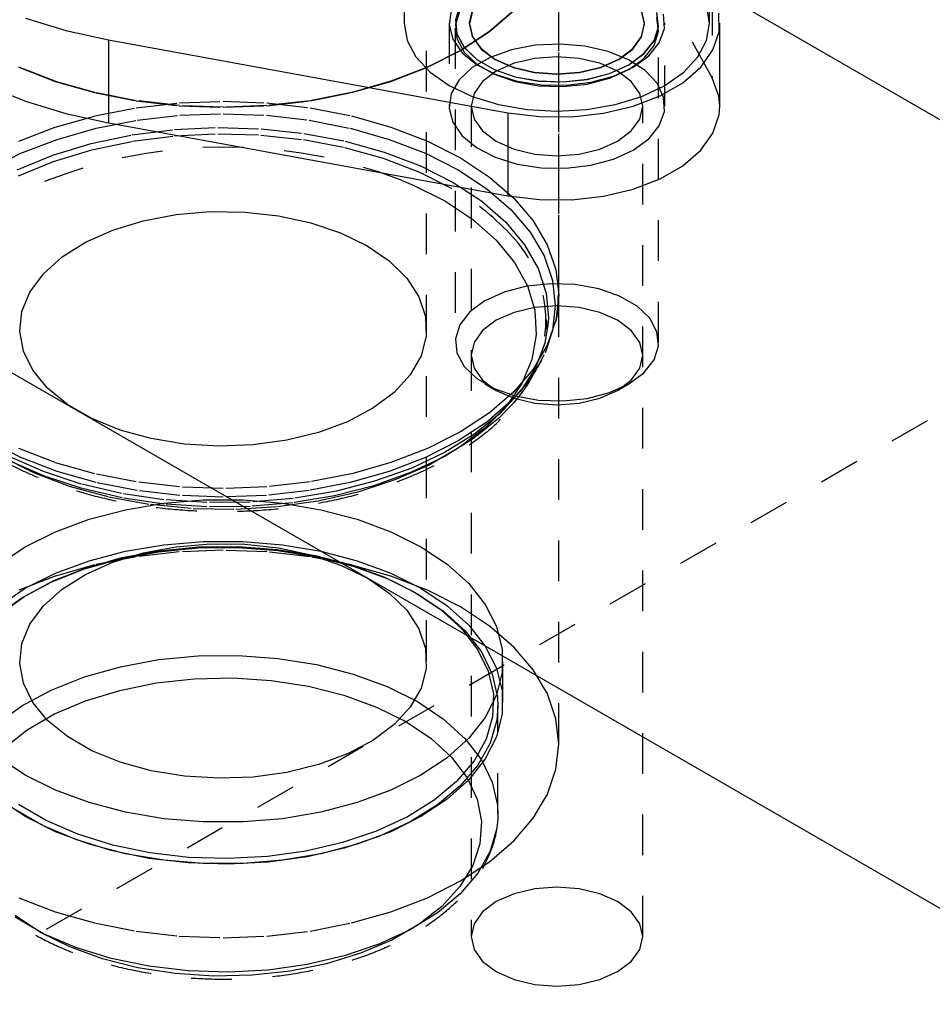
# Model space of a CAD drawing. Header units: inches. Extents: x 1907 to 2452, y -210 to -54.
# Tile 159 of 256: x 1988.28 to 1990.52, y -197.64 to -195.22. Entities that reach past the tile are written whole.
import ezdxf

# ---------------------------------------------------------------- set-up
doc = ezdxf.new("R2010")
doc.units = ezdxf.units.IN
doc.header["$LTSCALE"] = 0.5
doc.header["$MEASUREMENT"] = 0
doc.linetypes.add('HIDDEN', pattern=[0.225, 0.15, -0.075])
doc.layers.add('SID-M-H', color=4, linetype='HIDDEN')
doc.layers.add('SID-M-S', color=105, linetype='Continuous')

msp = doc.modelspace()

# ---------------------------------------------------------------- linework, layer by layer
at = {"layer": 'SID-M-H'}
for p, q in [((1997.26042, -192.30601), (1984.17894, -199.85779)), ((1989.27514, -196.79556), (1989.27514, -193.22973)), ((1989.9768, -195.36229), (1989.66669, -194.79572)), ((1989.59989, -195.89575), (1989.59989, -194.95834)), ((1989.60014, -196.99969), (1989.60014, -194.95834)), ((1989.9768, -195.15815), (1989.9768, -195.36229)), ((1989.3567, -195.18511), (1989.34584, -195.21933)), ((1989.97038, -195.22772), (1989.96318, -195.18549)), ((1989.33586, -195.19679), (1989.33049, -195.23217)), ((1989.3567, -195.19671), (1989.34584, -195.23094)), ((1989.38731, -195.19586), (1989.37997, -195.22804)), ((1989.38757, -195.19715), (1989.38024, -195.22929)), ((1989.48939, -195.1964), (1989.42946, -195.24818)), ((1989.42966, -195.24827), (1989.48961, -195.19647)), ((1989.81053, -195.22929), (1989.8032, -195.19715)), ((1989.8108, -195.22804), (1989.80346, -195.19586)), ((1989.84493, -195.23644), (1989.84129, -195.20171)), ((1989.84493, -195.23676), (1989.84129, -195.20203)), ((1989.84493, -195.24836), (1989.84129, -195.21364)), ((1989.85937, -195.24106), (1989.85758, -195.20555)), ((1989.33038, -195.22772), (1989.33038, -195.43186)), ((1989.33049, -195.23217), (1989.33941, -195.26732)), ((1989.34538, -195.22772), (1989.34538, -195.22804)), ((1989.34584, -195.21901), (1989.34948, -195.25374)), ((1989.34584, -195.21933), (1989.34948, -195.25406)), ((1989.34584, -195.23094), (1989.34948, -195.26567)), ((1989.37997, -195.22804), (1989.38731, -195.26023)), ((1989.38024, -195.22929), (1989.38757, -195.26144)), ((1989.8032, -195.26144), (1989.81053, -195.22929)), ((1989.80346, -195.26023), (1989.8108, -195.22804)), ((1989.83406, -195.27066), (1989.84493, -195.23644)), ((1989.83406, -195.27098), (1989.84493, -195.23676)), ((1989.84538, -195.22804), (1989.84538, -195.22772)), ((1989.86038, -195.43186), (1989.86038, -195.22772)), ((1989.34538, -195.23965), (1989.34538, -196.01238)), ((1989.34948, -195.25374), (1989.36741, -195.28696)), ((1989.34948, -195.25406), (1989.36741, -195.28728)), ((1989.42946, -195.24818), (1989.35832, -195.29501)), ((1989.3585, -195.29511), (1989.42966, -195.24827)), ((1989.38731, -195.26023), (1989.40883, -195.29022)), ((1989.38757, -195.26144), (1989.40906, -195.29139)), ((1989.7817, -195.29139), (1989.8032, -195.26144)), ((1989.78194, -195.29022), (1989.80346, -195.26023)), ((1989.83406, -195.28259), (1989.84493, -195.24836)), ((1989.84538, -196.01238), (1989.84538, -195.23965)), ((1989.84693, -195.27584), (1989.85937, -195.24106)), ((1989.33941, -195.26732), (1989.36213, -195.30033)), ((1989.34948, -195.26567), (1989.36741, -195.29888)), ((1989.36741, -195.28696), (1989.39859, -195.31673)), ((1989.36741, -195.28728), (1989.39859, -195.31705)), ((1989.54179, -195.28204), (1989.48339, -195.29321)), ((1989.60309, -195.27894), (1989.54179, -195.28204)), ((1989.66397, -195.28409), (1989.60309, -195.27894)), ((1989.72115, -195.2972), (1989.66397, -195.28409)), ((1989.80933, -195.30239), (1989.83406, -195.27066)), ((1989.80933, -195.30271), (1989.83406, -195.27098)), ((1989.80933, -195.31431), (1989.83406, -195.28259)), ((1989.82093, -195.30804), (1989.84693, -195.27584)), ((1989.35832, -195.29501), (1989.27721, -195.33607)), ((1989.27737, -195.33619), (1989.3585, -195.29511)), ((1989.36213, -195.30033), (1989.39742, -195.32942)), ((1989.36741, -195.29888), (1989.39859, -195.32866)), ((1989.40883, -195.29022), (1989.44306, -195.31598)), ((1989.40906, -195.29139), (1989.44325, -195.31712)), ((1989.48339, -195.29321), (1989.43102, -195.31186)), ((1989.59538, -195.31008), (1989.54078, -195.31423)), ((1989.64998, -195.31423), (1989.59538, -195.31008)), ((1989.77155, -195.31758), (1989.72115, -195.2972)), ((1989.74751, -195.31712), (1989.7817, -195.29139)), ((1989.7477, -195.31598), (1989.78194, -195.29022)), ((1989.77216, -195.32977), (1989.80933, -195.30239)), ((1989.77216, -195.3301), (1989.80933, -195.30271)), ((1989.78277, -195.3359), (1989.82093, -195.30804)), ((1989.43102, -195.31186), (1989.38751, -195.33697)), ((1989.39742, -195.32942), (1989.44338, -195.35304)), ((1989.39859, -195.31673), (1989.4412, -195.34133)), ((1989.39859, -195.31705), (1989.4412, -195.34165)), ((1989.39859, -195.32866), (1989.4412, -195.35326)), ((1989.44306, -195.31598), (1989.48767, -195.33574)), ((1989.44325, -195.31712), (1989.48781, -195.33685)), ((1989.48991, -195.3264), (1989.44622, -195.34575)), ((1989.48767, -195.33574), (1989.53963, -195.34816)), ((1989.54078, -195.31423), (1989.48991, -195.3264)), ((1989.70086, -195.3264), (1989.64998, -195.31423)), ((1989.65114, -195.34816), (1989.70309, -195.33574)), ((1989.74455, -195.34575), (1989.70086, -195.3264)), ((1989.70296, -195.33685), (1989.74751, -195.31712)), ((1989.70309, -195.33574), (1989.7477, -195.31598)), ((1989.72472, -195.35123), (1989.77216, -195.32977)), ((1989.72472, -195.35155), (1989.77216, -195.3301)), ((1989.81246, -195.34411), (1989.77155, -195.31758)), ((1989.77216, -195.3417), (1989.80933, -195.31431)), ((1988.27291, -195.33619), (1988.36264, -195.3708)), ((1988.36276, -195.37067), (1988.27306, -195.33607)), ((1989.27721, -195.33607), (1989.18751, -195.37067)), ((1989.18764, -195.3708), (1989.27737, -195.33619)), ((1989.38751, -195.33697), (1989.35521, -195.36721)), ((1989.44622, -195.34575), (1989.41269, -195.37097)), ((1989.4412, -195.34133), (1989.49278, -195.35933)), ((1989.4412, -195.34165), (1989.49278, -195.35965)), ((1989.4412, -195.35326), (1989.49278, -195.37126)), ((1989.44338, -195.35304), (1989.49754, -195.3699)), ((1989.48781, -195.33685), (1989.5397, -195.34926)), ((1989.49278, -195.35933), (1989.55032, -195.36968)), ((1989.49278, -195.35965), (1989.55032, -195.37)), ((1989.53963, -195.34816), (1989.59538, -195.3524)), ((1989.5397, -195.34926), (1989.59538, -195.35349)), ((1989.59538, -195.3524), (1989.65114, -195.34816)), ((1989.59538, -195.35349), (1989.65107, -195.34926)), ((1989.65107, -195.34926), (1989.70296, -195.33685)), ((1989.66976, -195.36551), (1989.72472, -195.35123)), ((1989.66976, -195.36583), (1989.72472, -195.35155)), ((1989.67874, -195.37294), (1989.7345, -195.35793)), ((1989.72472, -195.36316), (1989.77216, -195.3417)), ((1989.7345, -195.35793), (1989.78277, -195.3359)), ((1989.77807, -195.37097), (1989.74455, -195.34575)), ((1989.84166, -195.37538), (1989.81246, -195.34411)), ((1988.36264, -195.3708), (1988.45942, -195.39835)), ((1988.45952, -195.39822), (1988.36276, -195.37067)), ((1989.18751, -195.37067), (1989.09076, -195.39822)), ((1989.09085, -195.39835), (1989.18764, -195.3708)), ((1989.35521, -195.36721), (1989.33586, -195.40092)), ((1989.41269, -195.37097), (1989.39162, -195.40034)), ((1989.49278, -195.37126), (1989.55032, -195.38161)), ((1989.49754, -195.3699), (1989.55698, -195.37909)), ((1989.55032, -195.36968), (1989.61048, -195.37178)), ((1989.55032, -195.37), (1989.61048, -195.3721)), ((1989.55032, -195.38161), (1989.61048, -195.38371)), ((1989.55698, -195.37909), (1989.61848, -195.38012)), ((1989.61048, -195.37178), (1989.66976, -195.36551)), ((1989.61048, -195.3721), (1989.66976, -195.36583)), ((1989.61048, -195.38371), (1989.66976, -195.37744)), ((1989.61848, -195.38012), (1989.67874, -195.37294)), ((1989.66976, -195.37744), (1989.72472, -195.36316)), ((1989.79914, -195.40034), (1989.77807, -195.37097)), ((1989.85758, -195.40969), (1989.84166, -195.37538)), ((1989.99307, -195.40706), (1989.9768, -195.36229)), ((1988.45942, -195.39835), (1988.56161, -195.41838)), ((1988.56168, -195.41824), (1988.45952, -195.39822)), ((1989.09076, -195.39822), (1988.9886, -195.41824)), ((1988.98866, -195.41838), (1989.09085, -195.39835)), ((1989.33586, -195.40092), (1989.33049, -195.43631)), ((1989.39162, -195.40034), (1989.38443, -195.43186)), ((1989.80633, -195.43186), (1989.79914, -195.40034)), ((1989.99538, -195.43186), (1989.99307, -195.40706)), ((1988.56161, -195.41838), (1988.66745, -195.43053)), ((1988.66749, -195.43039), (1988.56168, -195.41824)), ((1988.56168, -195.43585), (1988.66749, -195.4237)), ((1988.66745, -195.43053), (1988.77514, -195.4346)), ((1988.66749, -195.4237), (1988.77514, -195.41963)), ((1988.77514, -195.43446), (1988.66749, -195.43039)), ((1988.77514, -195.41963), (1988.88279, -195.4237)), ((1988.88279, -195.43039), (1988.77514, -195.43446)), ((1988.77514, -195.4346), (1988.88282, -195.43053)), ((1988.9886, -195.41824), (1988.88279, -195.43039)), ((1988.88279, -195.4237), (1988.9886, -195.43585)), ((1988.88282, -195.43053), (1988.98866, -195.41838)), ((1989.38443, -195.43186), (1989.38443, -197.47321)), ((1989.38443, -195.43186), (1989.39162, -195.46338)), ((1989.79914, -195.46338), (1989.80633, -195.43186)), ((1989.80633, -197.47321), (1989.80633, -195.43186)), ((1989.85937, -195.44519), (1989.85758, -195.40969)), ((1988.36276, -195.48342), (1988.45952, -195.45587)), ((1988.45952, -195.45587), (1988.56168, -195.43585)), ((1988.56386, -195.46628), (1988.66859, -195.45425)), ((1988.66859, -195.45425), (1988.77514, -195.45022)), ((1988.77514, -195.45022), (1988.88169, -195.45425)), ((1988.88169, -195.45425), (1988.98641, -195.46628)), ((1988.9886, -195.43585), (1989.09076, -195.45587)), ((1989.09076, -195.45587), (1989.18751, -195.48342)), ((1989.33049, -195.43631), (1989.33941, -195.47145)), ((1989.84693, -195.47998), (1989.85937, -195.44519)), ((1988.46275, -195.48609), (1988.56386, -195.46628)), ((1988.98641, -195.46628), (1989.08753, -195.48609)), ((1989.33941, -195.47145), (1989.36213, -195.50446)), ((1989.39162, -195.46338), (1989.41269, -195.49275)), ((1989.77807, -195.49275), (1989.79914, -195.46338)), ((1989.82093, -195.51217), (1989.84693, -195.47998)), ((1988.27306, -195.51802), (1988.36276, -195.48342)), ((1988.36698, -195.51336), (1988.46275, -195.48609)), ((1988.45085, -195.5238), (1988.55112, -195.50261)), ((1988.55112, -195.50261), (1988.65538, -195.48933)), ((1988.55232, -195.51805), (1988.65602, -195.50484)), ((1988.65538, -195.48933), (1988.76178, -195.48418)), ((1988.65602, -195.50484), (1988.76185, -195.49972)), ((1988.76178, -195.48418), (1988.86842, -195.48727)), ((1988.76185, -195.49972), (1988.86792, -195.5028)), ((1988.86792, -195.5028), (1988.97233, -195.514)), ((1988.86842, -195.48727), (1988.9734, -195.49854)), ((1988.9734, -195.49854), (1989.07483, -195.51778)), ((1989.08753, -195.48609), (1989.18329, -195.51336)), ((1989.18751, -195.48342), (1989.27721, -195.51802)), ((1989.36213, -195.50446), (1989.39742, -195.53356)), ((1989.41269, -195.49275), (1989.44622, -195.51797)), ((1989.74455, -195.51797), (1989.77807, -195.49275)), ((1988.2782, -195.5476), (1988.36698, -195.51336)), ((1988.35637, -195.55252), (1988.45085, -195.5238)), ((1988.45259, -195.53913), (1988.55232, -195.51805)), ((1988.97233, -195.514), (1989.07322, -195.53314)), ((1989.07483, -195.51778), (1989.17092, -195.54466)), ((1989.18329, -195.51336), (1989.27207, -195.5476)), ((1989.27721, -195.51802), (1989.35832, -195.55908)), ((1989.44622, -195.51797), (1989.48991, -195.53732)), ((1989.70086, -195.53732), (1989.74455, -195.51797)), ((1989.78277, -195.54003), (1989.82093, -195.51217)), ((1988.19792, -195.58825), (1988.2782, -195.5476)), ((1988.26937, -195.58825), (1988.35637, -195.55252)), ((1988.35862, -195.56769), (1988.45259, -195.53913)), ((1989.07322, -195.53314), (1989.1688, -195.55987)), ((1989.17092, -195.54466), (1989.25995, -195.57869)), ((1989.27207, -195.5476), (1989.35235, -195.58825)), ((1989.39742, -195.53356), (1989.44338, -195.55717)), ((1989.48991, -195.53732), (1989.54078, -195.54949)), ((1989.54078, -195.54949), (1989.59538, -195.55364)), ((1989.59538, -195.55364), (1989.64998, -195.54949)), ((1989.64998, -195.54949), (1989.70086, -195.53732)), ((1989.7345, -195.56206), (1989.78277, -195.54003)), ((1988.27208, -195.60323), (1988.35862, -195.56769)), ((1989.1688, -195.55987), (1989.25735, -195.59372)), ((1989.35832, -195.55908), (1989.42946, -195.6059)), ((1989.44338, -195.55717), (1989.49754, -195.57403)), ((1989.49754, -195.57403), (1989.55698, -195.58322)), ((1989.61848, -195.58426), (1989.67874, -195.57708)), ((1989.67874, -195.57708), (1989.7345, -195.56206)), ((1989.25735, -195.59372), (1989.33729, -195.63408)), ((1989.25995, -195.57869), (1989.34032, -195.61927)), ((1989.35235, -195.58825), (1989.42276, -195.63459)), ((1989.55698, -195.58322), (1989.61848, -195.58426)), ((1989.21517, -195.61424), (1989.2404, -195.62483)), ((1989.2404, -195.62483), (1989.31961, -195.6647)), ((1989.34032, -195.61927), (1989.41061, -195.66567)), ((1989.42946, -195.6059), (1989.48939, -195.65769)), ((1989.42276, -195.63459), (1989.48208, -195.68585)), ((1989.31961, -195.6647), (1989.38868, -195.71043)), ((1989.41061, -195.66567), (1989.46956, -195.71706)), ((1989.48939, -195.65769), (1989.53711, -195.71354)), ((1988.5789, -195.71353), (1988.65945, -195.69821)), ((1988.65945, -195.69821), (1988.74332, -195.69096)), ((1988.74332, -195.69096), (1988.82811, -195.692)), ((1988.82811, -195.692), (1988.91137, -195.70129)), ((1989.48208, -195.68585), (1989.52931, -195.74113)), ((1988.50401, -195.7365), (1988.5789, -195.71353)), ((1988.91137, -195.70129), (1988.99071, -195.71858)), ((1988.99071, -195.71858), (1989.06386, -195.74336)), ((1989.38868, -195.71043), (1989.44632, -195.76116)), ((1989.46956, -195.71706), (1989.51611, -195.77253)), ((1989.53711, -195.71354), (1989.57179, -195.77252)), ((1988.43691, -195.76644), (1988.50401, -195.7365)), ((1989.06386, -195.74336), (1989.12869, -195.77492)), ((1989.52931, -195.74113), (1989.56363, -195.7995)), ((1988.37954, -195.80249), (1988.43691, -195.76644)), ((1989.44632, -195.76116), (1989.49145, -195.81595)), ((1989.12869, -195.77492), (1989.18336, -195.81235)), ((1989.51611, -195.77253), (1989.54945, -195.83109)), ((1989.57179, -195.77252), (1989.59283, -195.8336)), ((1988.33355, -195.84363), (1988.37954, -195.80249)), ((1989.18336, -195.81235), (1989.22628, -195.85457)), ((1989.49145, -195.81595), (1989.52325, -195.87377)), ((1989.56363, -195.7995), (1989.58446, -195.85996)), ((1988.30027, -195.88866), (1988.33355, -195.84363)), ((1989.54945, -195.83109), (1989.56896, -195.89169)), ((1989.59283, -195.8336), (1989.59989, -195.89575)), ((1989.22628, -195.85457), (1989.25622, -195.90037)), ((1989.58029, -195.86832), (1989.52101, -195.87459)), ((1989.64045, -195.87042), (1989.58029, -195.86832)), ((1989.58446, -195.85996), (1989.59145, -195.92147)), ((1988.28065, -195.93629), (1988.30027, -195.88866)), ((1989.46605, -195.88887), (1989.41861, -195.91033)), ((1989.52101, -195.87459), (1989.46605, -195.88887)), ((1989.52325, -195.87377), (1989.5411, -195.93356)), ((1989.56896, -195.89169), (1989.57431, -195.95325)), ((1989.69799, -195.88077), (1989.64045, -195.87042)), ((1989.74956, -195.89877), (1989.69799, -195.88077)), ((1989.25622, -195.90037), (1989.27233, -195.94844)), ((1989.41861, -195.91033), (1989.38144, -195.93772)), ((1989.59989, -195.89575), (1989.59283, -195.95789)), ((1989.79218, -195.92337), (1989.74956, -195.89877)), ((1988.27525, -195.98514), (1988.28065, -195.93629)), ((1989.38144, -195.93772), (1989.3567, -195.96944)), ((1989.48991, -195.9388), (1989.44622, -195.95815)), ((1989.54078, -195.92663), (1989.48991, -195.9388)), ((1989.59538, -195.92249), (1989.54078, -195.92663)), ((1989.5411, -195.93356), (1989.54469, -195.99419)), ((1989.59145, -195.92147), (1989.58446, -195.98298)), ((1989.64998, -195.92663), (1989.59538, -195.92249)), ((1989.70086, -195.9388), (1989.64998, -195.92663)), ((1989.74455, -195.95815), (1989.70086, -195.9388)), ((1989.82336, -195.95315), (1989.79218, -195.92337)), ((1989.27233, -195.94844), (1989.27413, -195.99739)), ((1989.44622, -195.95815), (1989.41269, -195.98337)), ((1989.59283, -195.95789), (1989.57179, -196.01898)), ((1989.57431, -195.95325), (1989.57339, -195.96905)), ((1989.77807, -195.98337), (1989.74455, -195.95815)), ((1989.84129, -195.98636), (1989.82336, -195.95315)), ((1988.28424, -196.03383), (1988.27525, -195.98514)), ((1989.3567, -195.96944), (1989.34584, -196.00366)), ((1989.41269, -195.98337), (1989.39162, -196.01275)), ((1989.57339, -195.96905), (1989.5654, -196.01467)), ((1989.58446, -195.98298), (1989.56617, -196.03783)), ((1989.79914, -196.01275), (1989.77807, -195.98337)), ((1989.84493, -196.02109), (1989.84129, -195.98636)), ((1989.27413, -195.99739), (1989.26157, -196.0458)), ((1989.34584, -196.00366), (1989.34948, -196.03839)), ((1989.39162, -196.01275), (1989.38443, -196.04426)), ((1989.54469, -195.99419), (1989.53394, -196.05455)), ((1989.80633, -196.04426), (1989.79914, -196.01275)), ((1988.30734, -196.08093), (1988.28424, -196.03383)), ((1989.57179, -196.01898), (1989.53711, -196.07795)), ((1989.5654, -196.01467), (1989.54239, -196.07486)), ((1989.83406, -196.05531), (1989.84493, -196.02109)), ((1989.26157, -196.0458), (1989.23502, -196.0923)), ((1989.34948, -196.03839), (1989.36741, -196.07161)), ((1989.38443, -196.04426), (1989.39162, -196.07578)), ((1989.53394, -196.05455), (1989.50906, -196.11349)), ((1989.79914, -196.07578), (1989.80633, -196.04426)), ((1989.80933, -196.08704), (1989.83406, -196.05531)), ((1988.34391, -196.12511), (1988.30734, -196.08093)), ((1989.36741, -196.07161), (1989.39859, -196.10138)), ((1989.39162, -196.07578), (1989.41269, -196.10515)), ((1989.53711, -196.07795), (1989.48939, -196.13381)), ((1989.54239, -196.07486), (1989.50569, -196.13274)), ((1989.77807, -196.10515), (1989.79914, -196.07578)), ((1989.23502, -196.0923), (1989.19524, -196.13554)), ((1989.39859, -196.10138), (1989.4412, -196.12599)), ((1989.41269, -196.10515), (1989.44622, -196.13037)), ((1989.74455, -196.13037), (1989.77807, -196.10515)), ((1989.77216, -196.11443), (1989.80933, -196.08704)), ((1988.39288, -196.16508), (1988.34391, -196.12511)), ((1989.41858, -196.11441), (1989.44619, -196.13036)), ((1989.48939, -196.13381), (1989.42946, -196.18559)), ((1989.4412, -196.12599), (1989.49278, -196.14399)), ((1989.44622, -196.13037), (1989.48991, -196.14973)), ((1989.50569, -196.13274), (1989.45594, -196.18729)), ((1989.50906, -196.11349), (1989.47051, -196.16993)), ((1989.52035, -196.11382), (1989.50213, -196.13579)), ((1989.50481, -196.13388), (1989.52035, -196.11382)), ((1989.70086, -196.14973), (1989.74455, -196.13037)), ((1989.72472, -196.13589), (1989.77216, -196.11443)), ((1989.74457, -196.13036), (1989.77219, -196.11441)), ((1989.19524, -196.13554), (1989.14338, -196.17427)), ((1989.48208, -196.15709), (1989.42276, -196.20834)), ((1989.50213, -196.13579), (1989.48208, -196.15709)), ((1989.48991, -196.14973), (1989.54078, -196.16189)), ((1989.49278, -196.14399), (1989.55032, -196.15434)), ((1989.55032, -196.15434), (1989.61048, -196.15644)), ((1989.61048, -196.15644), (1989.66976, -196.15017)), ((1989.64998, -196.16189), (1989.70086, -196.14973)), ((1989.66976, -196.15017), (1989.72472, -196.13589)), ((1988.45284, -196.19969), (1988.39288, -196.16508)), ((1989.14338, -196.17427), (1989.08092, -196.20739)), ((1989.47051, -196.16993), (1989.419, -196.22281)), ((1989.47828, -196.17276), (1989.45229, -196.19905)), ((1989.54078, -196.16189), (1989.59538, -196.16604)), ((1989.59538, -196.16604), (1989.64998, -196.16189)), ((1988.52208, -196.22796), (1988.45284, -196.19969)), ((1989.42946, -196.18559), (1989.35832, -196.23241)), ((1989.45229, -196.19905), (1989.39073, -196.24901)), ((1989.45594, -196.18729), (1989.39405, -196.23751)), ((1988.5986, -196.24907), (1988.52208, -196.22796)), ((1989.08092, -196.20739), (1989.00967, -196.23394)), ((1989.42276, -196.20834), (1989.35235, -196.25469)), ((1989.419, -196.22281), (1989.3555, -196.27115)), ((1988.2782, -196.29533), (1988.19792, -196.25469)), ((1988.6802, -196.26241), (1988.5986, -196.24907)), ((1988.93166, -196.25315), (1988.84916, -196.26448)), ((1989.00967, -196.23394), (1988.93166, -196.25315)), ((1989.35235, -196.25469), (1989.27207, -196.29533)), ((1989.35832, -196.23241), (1989.27721, -196.27348)), ((1989.39073, -196.24901), (1989.31819, -196.29379)), ((1989.39405, -196.23751), (1989.32112, -196.28253)), ((1988.36276, -196.30808), (1988.27306, -196.27348)), ((1988.76453, -196.2676), (1988.6802, -196.26241)), ((1988.84916, -196.26448), (1988.76453, -196.2676)), ((1989.27721, -196.27348), (1989.18751, -196.30808)), ((1989.3555, -196.27115), (1989.28119, -196.31405)), ((1988.30988, -196.33321), (1988.23067, -196.29334)), ((1988.33386, -196.33026), (1988.24897, -196.29287)), ((1988.36698, -196.32958), (1988.2782, -196.29533)), ((1989.27207, -196.29533), (1989.18329, -196.32958)), ((1989.31819, -196.29379), (1989.23596, -196.33258)), ((1989.32112, -196.28253), (1989.23844, -196.32153)), ((1988.33623, -196.34126), (1988.25179, -196.30408)), ((1988.45952, -196.33562), (1988.36276, -196.30808)), ((1989.18751, -196.30808), (1989.09076, -196.33562)), ((1989.23844, -196.32153), (1989.1475, -196.35383)), ((1989.28119, -196.31405), (1989.19745, -196.35071)), ((1988.39775, -196.36648), (1988.30988, -196.33321)), ((1988.42662, -196.36078), (1988.33386, -196.33026)), ((1988.42849, -196.37162), (1988.33623, -196.34126)), ((1988.46275, -196.35684), (1988.36698, -196.32958)), ((1988.56168, -196.35564), (1988.45952, -196.33562)), ((1989.09076, -196.33562), (1988.9886, -196.35564)), ((1989.18329, -196.32958), (1989.08753, -196.35684)), ((1989.19745, -196.35071), (1989.10584, -196.38045)), ((1989.23596, -196.33258), (1989.1455, -196.3647)), ((1988.49266, -196.39254), (1988.39775, -196.36648)), ((1988.52561, -196.38389), (1988.42662, -196.36078)), ((1988.52694, -196.39461), (1988.42849, -196.37162)), ((1988.56386, -196.37665), (1988.46275, -196.35684)), ((1988.66749, -196.36779), (1988.56168, -196.35564)), ((1988.66859, -196.38868), (1988.56386, -196.37665)), ((1988.77514, -196.37187), (1988.66749, -196.36779)), ((1988.88279, -196.36779), (1988.77514, -196.37187)), ((1988.98641, -196.37665), (1988.88169, -196.38868)), ((1988.9886, -196.35564), (1988.88279, -196.36779)), ((1989.08753, -196.35684), (1988.98641, -196.37665)), ((1989.1455, -196.3647), (1989.04843, -196.38958)), ((1989.1475, -196.35383), (1989.0499, -196.37884)), ((1988.59283, -196.41089), (1988.49266, -196.39254)), ((1988.62904, -196.39918), (1988.52561, -196.38389)), ((1988.62983, -196.40982), (1988.52694, -196.39461)), ((1988.629, -196.40774), (1988.72609, -196.39968)), ((1988.73509, -196.40638), (1988.62904, -196.39918)), ((1988.77514, -196.39271), (1988.66859, -196.38868)), ((1988.72609, -196.39968), (1988.82418, -196.39968)), ((1988.88169, -196.38868), (1988.77514, -196.39271)), ((1988.82418, -196.39968), (1988.92128, -196.40774)), ((1988.94741, -196.39611), (1988.84184, -196.40535)), ((1989.04843, -196.38958), (1988.94649, -196.40676)), ((1989.0499, -196.37884), (1988.94741, -196.39611)), ((1989.10584, -196.38045), (1989.00807, -196.4027)), ((1988.44565, -196.44722), (1988.53488, -196.4237)), ((1988.53488, -196.4237), (1988.629, -196.40774)), ((1988.6964, -196.4212), (1988.59283, -196.41089)), ((1988.7353, -196.41697), (1988.62983, -196.40982)), ((1988.80143, -196.42327), (1988.6964, -196.4212)), ((1988.84184, -196.40535), (1988.73509, -196.40638)), ((1988.84149, -196.41595), (1988.7353, -196.41697)), ((1988.90597, -196.41707), (1988.80143, -196.42327)), ((1988.94649, -196.40676), (1988.84149, -196.41595)), ((1989.00807, -196.4027), (1988.90597, -196.41707)), ((1988.92128, -196.40774), (1989.0154, -196.4237)), ((1989.0154, -196.4237), (1989.10462, -196.44722)), ((1988.36314, -196.47784), (1988.44565, -196.44722)), ((1989.10462, -196.44722), (1989.18714, -196.47784)), ((1988.289, -196.51492), (1988.36314, -196.47784)), ((1989.18714, -196.47784), (1989.26127, -196.51492)), ((1988.22477, -196.55771), (1988.289, -196.51492)), ((1988.53488, -196.52576), (1988.629, -196.50981)), ((1988.5789, -196.53007), (1988.65945, -196.51475)), ((1988.61636, -196.52706), (1988.71358, -196.51775)), ((1988.61872, -196.5245), (1988.71449, -196.51533)), ((1988.629, -196.50981), (1988.72609, -196.50175)), ((1988.65945, -196.51475), (1988.74332, -196.5075)), ((1988.71358, -196.51775), (1988.81211, -196.51671)), ((1988.71449, -196.51533), (1988.81156, -196.51431)), ((1988.72609, -196.50175), (1988.82418, -196.50175)), ((1988.74332, -196.5075), (1988.82811, -196.50854)), ((1988.81156, -196.51431), (1988.90785, -196.52145)), ((1988.81211, -196.51671), (1988.90985, -196.52396)), ((1988.82418, -196.50175), (1988.92128, -196.50981)), ((1988.82811, -196.50854), (1988.91137, -196.51784)), ((1988.90785, -196.52145), (1989.00131, -196.53662)), ((1988.91137, -196.51784), (1988.99071, -196.53512)), ((1988.92128, -196.50981), (1989.0154, -196.52576)), ((1989.26127, -196.51492), (1989.32551, -196.55771)), ((1988.43409, -196.56952), (1988.52253, -196.54444)), ((1988.43914, -196.56634), (1988.52628, -196.54163)), ((1988.44565, -196.54929), (1988.53488, -196.52576)), ((1988.56161, -196.53966), (1988.45942, -196.55968)), ((1988.50401, -196.55304), (1988.5789, -196.53007)), ((1988.52253, -196.54444), (1988.61636, -196.52706)), ((1988.52628, -196.54163), (1988.61872, -196.5245)), ((1988.66745, -196.52751), (1988.56161, -196.53966)), ((1988.77514, -196.52343), (1988.66745, -196.52751)), ((1988.88282, -196.52751), (1988.77514, -196.52343)), ((1988.98866, -196.53966), (1988.88282, -196.52751)), ((1988.90985, -196.52396), (1989.00471, -196.53935)), ((1989.09085, -196.55968), (1988.98866, -196.53966)), ((1988.99071, -196.53512), (1989.06386, -196.5599)), ((1989.00131, -196.53662), (1989.08996, -196.55947)), ((1989.00471, -196.53935), (1989.09469, -196.56255)), ((1989.0154, -196.52576), (1989.10462, -196.54929)), ((1988.35291, -196.60177), (1988.43409, -196.56952)), ((1988.35916, -196.59811), (1988.43914, -196.56634)), ((1988.45942, -196.55968), (1988.36264, -196.58724)), ((1988.36314, -196.5799), (1988.44565, -196.54929)), ((1988.43691, -196.58298), (1988.50401, -196.55304)), ((1989.06386, -196.5599), (1989.12869, -196.59146)), ((1989.08996, -196.55947), (1989.17189, -196.58954)), ((1989.18764, -196.58724), (1989.09085, -196.55968)), ((1989.09469, -196.56255), (1989.17785, -196.59307)), ((1989.10462, -196.54929), (1989.18714, -196.5799)), ((1989.32551, -196.55771), (1989.37854, -196.60535)), ((1988.36264, -196.58724), (1988.27291, -196.62185)), ((1988.289, -196.61699), (1988.36314, -196.5799)), ((1988.37954, -196.61903), (1988.43691, -196.58298)), ((1989.12869, -196.59146), (1989.18336, -196.62889)), ((1989.17189, -196.58954), (1989.24536, -196.62617)), ((1989.17785, -196.59307), (1989.19403, -196.60024)), ((1989.18714, -196.5799), (1989.26127, -196.61699)), ((1989.27737, -196.62185), (1989.18764, -196.58724)), ((1988.22477, -196.65978), (1988.289, -196.61699)), ((1988.28073, -196.6405), (1988.35291, -196.60177)), ((1988.28805, -196.63627), (1988.35916, -196.59811)), ((1989.19403, -196.60024), (1989.25244, -196.63025)), ((1989.26127, -196.61699), (1989.32551, -196.65978)), ((1989.37854, -196.60535), (1989.41929, -196.65686)), ((1988.21909, -196.68489), (1988.28073, -196.6405)), ((1988.22732, -196.67999), (1988.28805, -196.63627)), ((1988.33355, -196.66017), (1988.37954, -196.61903)), ((1989.18336, -196.62889), (1989.22628, -196.67111)), ((1989.24536, -196.62617), (1989.30882, -196.66859)), ((1989.25244, -196.63025), (1989.31684, -196.67331)), ((1989.3585, -196.66293), (1989.27737, -196.62185)), ((1988.30027, -196.7052), (1988.33355, -196.66017)), ((1989.32551, -196.65978), (1989.37854, -196.70742)), ((1989.42966, -196.70976), (1989.3585, -196.66293)), ((1989.41929, -196.65686), (1989.44693, -196.71119)), ((1989.22628, -196.67111), (1989.25622, -196.71691)), ((1989.30882, -196.66859), (1989.3609, -196.71589)), ((1989.31684, -196.67331), (1989.36971, -196.72132)), ((1988.28065, -196.75283), (1988.30027, -196.7052)), ((1989.37854, -196.70742), (1989.41929, -196.75893)), ((1989.48961, -196.76156), (1989.42966, -196.70976)), ((1989.44693, -196.71119), (1989.46089, -196.76725)), ((1989.25622, -196.71691), (1989.27233, -196.76498)), ((1989.3609, -196.71589), (1989.40049, -196.76706)), ((1989.36971, -196.72132), (1989.4099, -196.77326)), ((1988.27525, -196.80169), (1988.28065, -196.75283)), ((1989.41929, -196.75893), (1989.44693, -196.81326)), ((1989.53734, -196.81744), (1989.48961, -196.76156)), ((1988.61636, -196.79243), (1988.71358, -196.78312)), ((1988.71358, -196.78312), (1988.81211, -196.78208)), ((1988.81211, -196.78208), (1988.90985, -196.78934)), ((1989.27233, -196.76498), (1989.27413, -196.81393)), ((1989.40049, -196.76706), (1989.42676, -196.82101)), ((1989.4099, -196.77326), (1989.43656, -196.82803)), ((1989.46089, -196.76725), (1989.46089, -196.82387)), ((1988.28424, -196.85037), (1988.27525, -196.80169)), ((1988.43409, -196.8349), (1988.52253, -196.80981)), ((1988.52253, -196.80981), (1988.61636, -196.79243)), ((1988.90985, -196.78934), (1989.00471, -196.80473)), ((1989.00471, -196.80473), (1989.09469, -196.82793)), ((1989.46264, -196.89763), (1989.46264, -196.79556)), ((1988.35291, -196.86715), (1988.43409, -196.8349)), ((1989.09469, -196.82793), (1989.17785, -196.85845)), ((1989.27413, -196.81393), (1989.26157, -196.86235)), ((1989.42676, -196.82101), (1989.43914, -196.8766)), ((1989.43656, -196.82803), (1989.44913, -196.88445)), ((1989.44693, -196.81326), (1989.46089, -196.86931)), ((1989.46089, -196.82387), (1989.44693, -196.87992)), ((1989.57203, -196.87643), (1989.53734, -196.81744)), ((1988.30734, -196.89747), (1988.28424, -196.85037)), ((1988.52121, -196.86784), (1988.61079, -196.84974)), ((1988.61079, -196.84974), (1988.70404, -196.83956)), ((1988.70404, -196.83956), (1988.79888, -196.83751)), ((1988.79888, -196.83751), (1988.89319, -196.84364)), ((1988.89319, -196.84364), (1988.98487, -196.85782)), ((1988.98487, -196.85782), (1989.07185, -196.87973)), ((1989.17785, -196.85845), (1989.25244, -196.89563)), ((1988.28073, -196.90588), (1988.35291, -196.86715)), ((1988.4373, -196.89344), (1988.52121, -196.86784)), ((1989.07185, -196.87973), (1989.15221, -196.90888)), ((1989.26157, -196.86235), (1989.23502, -196.90884)), ((1989.44693, -196.87992), (1989.41929, -196.93426)), ((1989.43914, -196.8766), (1989.43737, -196.93264)), ((1989.44913, -196.88445), (1989.45014, -196.90579)), ((1989.46089, -196.86931), (1989.46089, -196.92594)), ((1989.59308, -196.93753), (1989.57203, -196.87643)), ((1988.21909, -196.95026), (1988.28073, -196.90588)), ((1988.34391, -196.94165), (1988.30734, -196.89747)), ((1988.36094, -196.92597), (1988.4373, -196.89344)), ((1989.15221, -196.90888), (1989.22415, -196.94462)), ((1989.23502, -196.90884), (1989.19524, -196.95208)), ((1989.25244, -196.89563), (1989.31684, -196.93868)), ((1989.45014, -196.90579), (1989.44733, -196.94133)), ((1989.45014, -197.17117), (1989.45014, -196.90579)), ((1988.29383, -196.96472), (1988.36094, -196.92597)), ((1989.43737, -196.93264), (1989.42148, -196.98793)), ((1989.46089, -196.92594), (1989.44693, -196.98199)), ((1988.39288, -196.98162), (1988.34391, -196.94165)), ((1989.19524, -196.95208), (1989.14338, -196.99081)), ((1989.22415, -196.94462), (1989.28606, -196.98615)), ((1989.31684, -196.93868), (1989.36971, -196.98669)), ((1989.41929, -196.93426), (1989.37854, -196.98577)), ((1989.44733, -196.94133), (1989.4312, -196.99745)), ((1989.60014, -196.99969), (1989.59308, -196.93753)), ((1988.23747, -197.0088), (1988.29383, -196.96472)), ((1988.45284, -197.01623), (1988.39288, -196.98162)), ((1989.14338, -196.99081), (1989.08092, -197.02393)), ((1989.28606, -196.98615), (1989.33655, -197.03254)), ((1989.37854, -196.98577), (1989.32551, -197.0334)), ((1989.36971, -196.98669), (1989.4099, -197.03864)), ((1989.42148, -196.98793), (1989.39182, -197.04129)), ((1989.4312, -196.99745), (1989.40109, -197.05162)), ((1989.44693, -196.98199), (1989.41929, -197.03632)), ((1989.59308, -197.06186), (1989.60014, -196.99969)), ((1988.52208, -197.0445), (1988.45284, -197.01623)), ((1989.08092, -197.02393), (1989.00967, -197.05048)), ((1988.289, -197.0762), (1988.22477, -197.0334)), ((1988.5986, -197.06561), (1988.52208, -197.0445)), ((1989.00967, -197.05048), (1988.93166, -197.06969)), ((1989.32551, -197.0334), (1989.26127, -197.0762)), ((1989.33655, -197.03254), (1989.3745, -197.08276)), ((1989.39182, -197.04129), (1989.34901, -197.0916)), ((1989.40109, -197.05162), (1989.35764, -197.10268)), ((1989.41929, -197.03632), (1989.37854, -197.08783)), ((1989.4099, -197.03864), (1989.43656, -197.0934)), ((1988.36314, -197.11328), (1988.289, -197.0762)), ((1988.6802, -197.07895), (1988.5986, -197.06561)), ((1988.93166, -197.06969), (1988.84916, -197.08102)), ((1989.26127, -197.0762), (1989.18714, -197.11328)), ((1989.57203, -197.12296), (1989.59308, -197.06186)), ((1988.76453, -197.08414), (1988.6802, -197.07895)), ((1988.84916, -197.08102), (1988.76453, -197.08414)), ((1989.34901, -197.0916), (1989.29397, -197.13776)), ((1989.35764, -197.10268), (1989.30177, -197.14954)), ((1989.37854, -197.08783), (1989.32551, -197.13547)), ((1989.3745, -197.08276), (1989.39907, -197.13568)), ((1989.43656, -197.0934), (1989.44913, -197.14983)), ((1988.44565, -197.1439), (1988.36314, -197.11328)), ((1989.18714, -197.11328), (1989.10462, -197.1439)), ((1989.53734, -197.18195), (1989.57203, -197.12296)), ((1988.289, -197.17827), (1988.22477, -197.13547)), ((1988.34049, -197.18817), (1988.27184, -197.14854)), ((1988.53488, -197.16742), (1988.44565, -197.1439)), ((1989.10462, -197.1439), (1989.0154, -197.16742)), ((1989.29397, -197.13776), (1989.22788, -197.17882)), ((1989.30177, -197.14954), (1989.23469, -197.19121)), ((1989.32551, -197.13547), (1989.26127, -197.17827)), ((1989.39907, -197.13568), (1989.40969, -197.19012)), ((1989.44913, -197.14983), (1989.45014, -197.17117)), ((1988.33396, -197.20071), (1988.26427, -197.16048)), ((1988.629, -197.18337), (1988.53488, -197.16742)), ((1989.0154, -197.16742), (1988.92128, -197.18337)), ((1989.45014, -197.17117), (1989.44979, -197.18371)), ((1988.36314, -197.21535), (1988.289, -197.17827)), ((1988.4184, -197.22161), (1988.34049, -197.18817)), ((1988.72609, -197.19143), (1988.629, -197.18337)), ((1988.82418, -197.19143), (1988.72609, -197.19143)), ((1988.92128, -197.18337), (1988.82418, -197.19143)), ((1989.22788, -197.17882), (1989.15213, -197.21387)), ((1989.23469, -197.19121), (1989.1578, -197.22679)), ((1989.26127, -197.17827), (1989.18714, -197.21535)), ((1989.40969, -197.19012), (1989.40615, -197.24487)), ((1989.44979, -197.18371), (1989.44733, -197.2067)), ((1989.48961, -197.23783), (1989.53734, -197.18195)), ((1988.41304, -197.23465), (1988.33396, -197.20071)), ((1988.44565, -197.24596), (1988.36314, -197.21535)), ((1988.50392, -197.24814), (1988.4184, -197.22161)), ((1989.15213, -197.21387), (1989.06835, -197.24219)), ((1989.18714, -197.21535), (1989.10462, -197.24596)), ((1989.44733, -197.2067), (1989.4312, -197.26283)), ((1988.49984, -197.26158), (1988.41304, -197.23465)), ((1988.53488, -197.26949), (1988.44565, -197.24596)), ((1989.06835, -197.24219), (1988.97832, -197.26316)), ((1989.10462, -197.24596), (1989.0154, -197.26949)), ((1989.1578, -197.22679), (1989.07276, -197.25554)), ((1989.40615, -197.24487), (1989.3885, -197.29871)), ((1989.42966, -197.28962), (1989.48961, -197.23783)), ((1988.59251, -197.28093), (1988.49984, -197.26158)), ((1988.59522, -197.2672), (1988.50392, -197.24814)), ((1988.629, -197.28544), (1988.53488, -197.26949)), ((1988.69035, -197.27839), (1988.59522, -197.2672)), ((1988.97832, -197.26316), (1988.88396, -197.27635)), ((1989.0154, -197.26949), (1988.92128, -197.28544)), ((1989.07276, -197.25554), (1988.98138, -197.27683)), ((1989.4312, -197.26283), (1989.40109, -197.31699)), ((1988.68907, -197.29228), (1988.59251, -197.28093)), ((1988.72609, -197.2935), (1988.629, -197.28544)), ((1988.78747, -197.2954), (1988.68907, -197.29228)), ((1988.78728, -197.28146), (1988.69035, -197.27839)), ((1988.82418, -197.2935), (1988.72609, -197.2935)), ((1988.88396, -197.27635), (1988.78728, -197.28146)), ((1988.8856, -197.29021), (1988.78747, -197.2954)), ((1988.92128, -197.28544), (1988.82418, -197.2935)), ((1988.98138, -197.27683), (1988.8856, -197.29021)), ((1989.3585, -197.33646), (1989.42966, -197.28962)), ((1989.3885, -197.29871), (1989.35716, -197.35042)), ((1989.40109, -197.31699), (1989.35764, -197.36805)), ((1989.27737, -197.37754), (1989.3585, -197.33646)), ((1989.35764, -197.36805), (1989.30177, -197.41492)), ((1989.35716, -197.35042), (1989.31281, -197.39886)), ((1989.48991, -197.36775), (1989.44622, -197.3871)), ((1989.54078, -197.35558), (1989.48991, -197.36775)), ((1989.59538, -197.35143), (1989.54078, -197.35558)), ((1989.64998, -197.35558), (1989.59538, -197.35143)), ((1989.70086, -197.36775), (1989.64998, -197.35558)), ((1989.74455, -197.3871), (1989.70086, -197.36775)), ((1988.27291, -197.37754), (1988.36264, -197.41215)), ((1989.18764, -197.41215), (1989.27737, -197.37754)), ((1989.44622, -197.3871), (1989.41269, -197.41232)), ((1989.77807, -197.41232), (1989.74455, -197.3871)), ((1988.36264, -197.41215), (1988.45942, -197.4397)), ((1989.09085, -197.4397), (1989.18764, -197.41215)), ((1989.30177, -197.41492), (1989.23469, -197.45658)), ((1989.31281, -197.39886), (1989.25645, -197.44294)), ((1989.41269, -197.41232), (1989.39162, -197.44169)), ((1989.79914, -197.44169), (1989.77807, -197.41232)), ((1988.32613, -197.46304), (1988.26422, -197.42151)), ((1988.33396, -197.46608), (1988.26427, -197.42586)), ((1988.45942, -197.4397), (1988.56161, -197.45973)), ((1988.98866, -197.45973), (1989.09085, -197.4397)), ((1989.39162, -197.44169), (1989.38443, -197.47321)), ((1989.80633, -197.47321), (1989.79914, -197.44169)), ((1988.39806, -197.49878), (1988.32613, -197.46304)), ((1988.56161, -197.45973), (1988.66745, -197.47188)), ((1988.88282, -197.47188), (1988.98866, -197.45973)), ((1989.23469, -197.45658), (1989.1578, -197.49217)), ((1989.25645, -197.44294), (1989.18934, -197.48168)), ((1988.41304, -197.50002), (1988.33396, -197.46608)), ((1988.66745, -197.47188), (1988.77514, -197.47596)), ((1988.77514, -197.47596), (1988.88282, -197.47188)), ((1989.18934, -197.48168), (1989.11298, -197.51422)), ((1989.38443, -197.47321), (1989.39162, -197.50473)), ((1989.79914, -197.50473), (1989.80633, -197.47321)), ((1988.47842, -197.52793), (1988.39806, -197.49878)), ((1988.49984, -197.52695), (1988.41304, -197.50002)), ((1989.11298, -197.51422), (1989.02907, -197.53982)), ((1989.1578, -197.49217), (1989.07276, -197.52091)), ((1989.39162, -197.50473), (1989.41269, -197.5341)), ((1989.77807, -197.5341), (1989.79914, -197.50473)), ((1988.56541, -197.54984), (1988.47842, -197.52793)), ((1988.59251, -197.5463), (1988.49984, -197.52695)), ((1989.07276, -197.52091), (1988.98138, -197.5422)), ((1989.41269, -197.5341), (1989.44622, -197.55932)), ((1989.74455, -197.55932), (1989.77807, -197.5341)), ((1988.65708, -197.56402), (1988.56541, -197.54984)), ((1988.68907, -197.55766), (1988.59251, -197.5463)), ((1988.78747, -197.56077), (1988.68907, -197.55766)), ((1988.8856, -197.55558), (1988.78747, -197.56077)), ((1988.93949, -197.55792), (1988.84624, -197.5681)), ((1988.98138, -197.5422), (1988.8856, -197.55558)), ((1989.02907, -197.53982), (1988.93949, -197.55792)), ((1989.44622, -197.55932), (1989.48991, -197.57867)), ((1989.70086, -197.57867), (1989.74455, -197.55932)), ((1988.7514, -197.57015), (1988.65708, -197.56402)), ((1988.84624, -197.5681), (1988.7514, -197.57015)), ((1989.48991, -197.57867), (1989.54078, -197.59084)), ((1989.64998, -197.59084), (1989.70086, -197.57867)), ((1989.54078, -197.59084), (1989.59538, -197.59499)), ((1989.59538, -197.59499), (1989.64998, -197.59084))]:
    msp.add_line(p, q, dxfattribs=at)
for centre, radius, start, end in [((1989.40805, -195.24644), 0.1886, 114.37466, 174.3052), ((1988.77943, -196.73099), 1.19875, 68.68511, 117.67268), ((1989.05946, -196.13419), 0.5721, 42.84065, 60.94643), ((1989.26837, -195.95864), 0.29985, 314.43113, 45.38775), ((1989.23194, -195.88798), 0.36631, 321.93693, 335.05446)]:
    msp.add_arc(centre, radius, start, end, dxfattribs=at)
for points, knots in [([(1989.4995, -196.13709), (1989.50465, -196.13179), (1989.52741, -196.10835), (1989.55649, -196.06233), (1989.58448, -196.00026), (1989.59862, -195.94458), (1989.59844, -195.91018), (1989.59838, -195.89733)], [0, 0, 0, 0, 0.0768505, 0.3392483, 0.5972375, 0.849551, 1, 1, 1, 1]), ([(1989.56896, -195.95643), (1989.56958, -195.96117), (1989.57059, -195.96902), (1989.56897, -195.97685), (1989.56833, -195.97994)], [0, 0, 0, 0, 0.6044956, 1, 1, 1, 1]), ([(1988.07312, -196.17974), (1988.08882, -196.19599), (1988.1211, -196.22938), (1988.18283, -196.27451), (1988.25404, -196.31571), (1988.33367, -196.35118), (1988.42011, -196.38049), (1988.51206, -196.40319), (1988.60806, -196.41897), (1988.70663, -196.42761), (1988.80626, -196.42898), (1988.90539, -196.42306), (1989.00252, -196.40995), (1989.09614, -196.38982), (1989.18483, -196.36297), (1989.26714, -196.32971), (1989.34211, -196.29061), (1989.4074, -196.24578), (1989.45142, -196.20949), (1989.46979, -196.18713), (1989.47342, -196.18271)], [0, 0, 0, 0, 0.0549426, 0.1129562, 0.1711396, 0.2293582, 0.2875451, 0.3456869, 0.4037878, 0.4618597, 0.5199179, 0.577979, 0.6360555, 0.6941638, 0.7523213, 0.8105438, 0.8688416, 0.9272121, 0.9856163, 1, 1, 1, 1]), ([(1988.10182, -197.15647), (1988.10117, -197.17015), (1988.09962, -197.20248), (1988.11177, -197.25301), (1988.13547, -197.30646), (1988.17113, -197.35719), (1988.21781, -197.40455), (1988.27503, -197.44771), (1988.3417, -197.48578), (1988.41645, -197.51799), (1988.49776, -197.54376), (1988.58408, -197.56268), (1988.67382, -197.57446), (1988.76536, -197.57893), (1988.85707, -197.57603), (1988.9473, -197.5658), (1989.03445, -197.54839), (1989.11696, -197.52405), (1989.19337, -197.49312), (1989.26228, -197.45601), (1989.32238, -197.4132), (1989.37228, -197.36532), (1989.41111, -197.31322), (1989.43656, -197.25804), (1989.44894, -197.21474), (1989.44856, -197.19039), (1989.44848, -197.18518)], [0, 0, 0, 0, 0.0304781, 0.0720478, 0.1137195, 0.1559896, 0.1990137, 0.2426259, 0.2865466, 0.3305459, 0.3745015, 0.4183918, 0.4622262, 0.5060268, 0.5498208, 0.5936335, 0.6374891, 0.681418, 0.7254482, 0.7695986, 0.8138617, 0.8581439, 0.9022071, 0.945713, 0.988381, 1, 1, 1, 1])]:
    msp.add_open_spline(points, degree=3, knots=knots, dxfattribs=at)
at = {"layer": 'SID-M-S'}
for p, q in [((1978.69887, -190.57015), (2002.03339, -204.04088)), ((1982.49957, -190.82496), (1998.23269, -199.9075)), ((1989.22038, -194.86028), (1989.22038, -195.22772)), ((1989.97038, -195.22772), (1989.97038, -195.13777)), ((1989.99373, -195.24867), (1989.99307, -195.20293)), ((1988.28984, -195.21557), (1988.38887, -195.24576)), ((1989.22038, -195.22772), (1989.22759, -195.26996)), ((1989.96318, -195.26996), (1989.97038, -195.22772)), ((1989.99538, -195.43186), (1989.99538, -195.22772)), ((1988.38887, -195.24576), (1988.49343, -195.26889)), ((1989.97876, -195.2936), (1989.99373, -195.24867)), ((1988.49343, -195.26889), (1989.47487, -195.44791)), ((1988.49343, -195.26889), (1988.49343, -195.47302)), ((1989.22759, -195.26996), (1989.24893, -195.31057)), ((1989.94184, -195.31057), (1989.96318, -195.26996)), ((1989.24893, -195.31057), (1989.28358, -195.34799)), ((1989.90718, -195.34799), (1989.94184, -195.31057)), ((1989.94874, -195.33594), (1989.97876, -195.2936)), ((1989.28358, -195.34799), (1989.33022, -195.3808)), ((1989.86055, -195.3808), (1989.90718, -195.34799)), ((1989.90485, -195.37403), (1989.94874, -195.33594)), ((1988.19778, -195.3829), (1988.28984, -195.41971)), ((1989.33022, -195.3808), (1989.38704, -195.40772)), ((1989.80372, -195.40772), (1989.86055, -195.3808)), ((1989.84882, -195.40638), (1989.90485, -195.37403)), ((1989.38704, -195.40772), (1989.45188, -195.42773)), ((1989.73889, -195.42773), (1989.80372, -195.40772)), ((1989.78283, -195.43171), (1989.84882, -195.40638)), ((1988.28984, -195.41971), (1988.38887, -195.44989)), ((1989.45188, -195.42773), (1989.52222, -195.44005)), ((1989.66854, -195.44005), (1989.73889, -195.42773)), ((1989.70949, -195.44904), (1989.78283, -195.43171)), ((1989.99373, -195.45281), (1989.99538, -195.43186)), ((1988.38887, -195.44989), (1988.49343, -195.47302)), ((1989.47487, -195.44791), (1989.47487, -195.65204)), ((1989.47487, -195.44791), (1989.55243, -195.4573)), ((1989.52222, -195.44005), (1989.59538, -195.44421)), ((1989.59538, -195.44421), (1989.66854, -195.44005)), ((1989.63167, -195.45769), (1989.70949, -195.44904)), ((1989.97876, -195.49773), (1989.99373, -195.45281)), ((1988.49343, -195.47302), (1989.47487, -195.65204)), ((1989.55243, -195.4573), (1989.63167, -195.45769)), ((1989.94874, -195.54007), (1989.97876, -195.49773)), ((1989.90485, -195.57816), (1989.94874, -195.54007)), ((1989.84882, -195.61051), (1989.90485, -195.57816)), ((1989.78283, -195.63585), (1989.84882, -195.61051)), ((1989.70949, -195.65318), (1989.78283, -195.63585)), ((1989.47487, -195.65204), (1989.55243, -195.66144)), ((1989.55243, -195.66144), (1989.63167, -195.66182)), ((1989.63167, -195.66182), (1989.70949, -195.65318))]:
    msp.add_line(p, q, dxfattribs=at)

doc.saveas('drawing.dxf')
